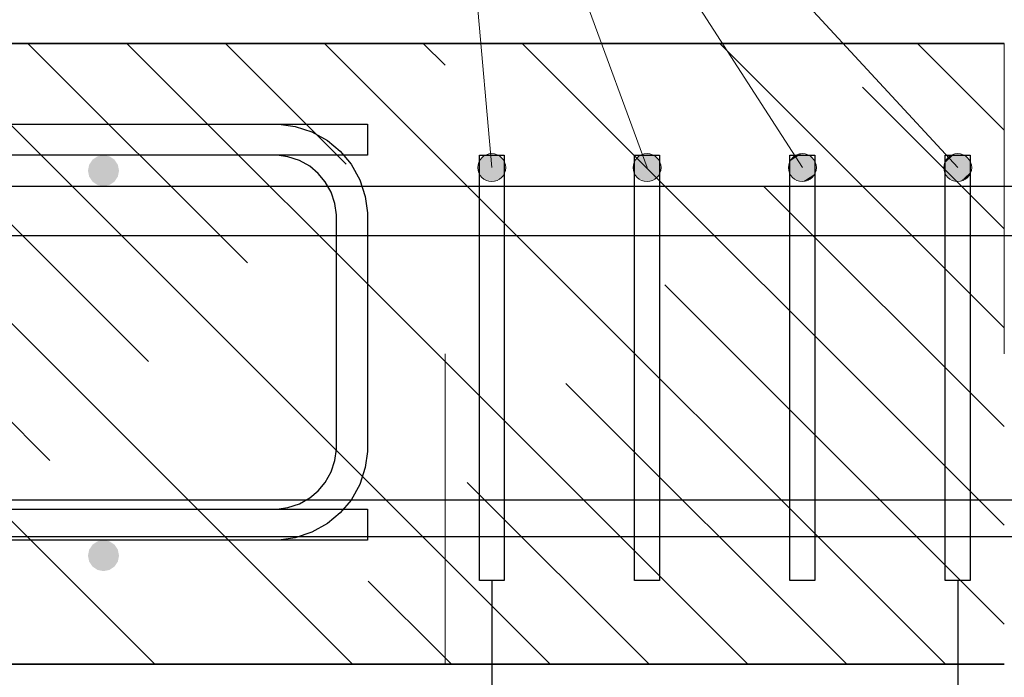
# Model space of a CAD drawing. Header units: metres. Extents: x -38 to 97, y -15 to 21.
# Tile 196 of 212: x 88.246 to 88.563, y -5.435 to -5.223. Entities that reach past the tile are written whole.
import ezdxf

# ---------------------------------------------------------------- set-up
doc = ezdxf.new("R2010")
doc.units = ezdxf.units.M
doc.header["$PDMODE"] = 65
doc.linetypes.add('______2', pattern=[0.0405, 0.03, -0.0105])
for name, color, linetype, lineweight in [('XR$4$Арм. стержнями верхней зоны', 180, 'Continuous', 35), ('XR$4$Арм. стержнями нижней зоны', 180, 'Continuous', 35), ('XR$4$Арм.стержн. Арматура края', 96, 'Continuous', 35), ('XR$4$Арм.стержн. Хомут', 240, 'Continuous', 35), ('XR$4$Арм.стержн.горизонт. 1', 180, 'Continuous', 35), ('XR$4$Арм.стержн.горизонт. 2', 202, 'Continuous', 35), ('XR$4$Перекрытие (1)', 7, 'Continuous', 35), ('XR$4$Размерная линия (1)', 7, 'Continuous', 13), ('XR$6$Арм. стержнями верхней зоны', 180, 'Continuous', 35), ('XR$6$Арм. стержнями нижней зоны', 180, 'Continuous', 35), ('XR$6$Арм.стержн. Арматура края', 96, 'Continuous', 35), ('XR$6$Арм.стержн. Хомут', 240, 'Continuous', 35), ('XR$6$Арм.стержн.горизонт. 1', 180, 'Continuous', 35), ('XR$6$Арм.стержн.горизонт. 2', 202, 'Continuous', 35), ('XR$6$Перекрытие (1)', 7, 'Continuous', 35), ('XR$6$Размерная линия (1)', 7, 'Continuous', 13)]:
    doc.layers.add(name, color=color, linetype=linetype, lineweight=lineweight)
doc.styles.add('ISOCPEUR', font='txt')
doc.dimstyles.new('DIMSTYLE_24', dxfattribs={"dimtxt": 0.03, "dimasz": 0.03, "dimexe": 0, "dimexo": 0, "dimgap": 0.015, "dimtad": 2, "dimdec": 0, "dimlfac": 1000, "dimrnd": 5, "dimzin": 12, "dimdsep": 46, "dimtxsty": 'ISOCPEUR', "dimblk1": 'ALL_ML_STRICH', "dimblk2": 'ALL_ML_STRICH', "dimsah": 1, "dimcen": 0, "dimclrd": 7, "dimclre": 256, "dimclrt": 7, "dimadec": 0, "dimazin": 0, "dimtfac": 1, "dimtdec": 0, "dimtix": 1, "dimtmove": 2, "dimatfit": 3, "dimfxl": 0, "dimtzin": 0, "dimlwd": 0, "dimlwe": -3, "dimarcsym": 0})
doc.dimstyles.new('DIMSTYLE_32', dxfattribs={"dimtxt": 0.03, "dimasz": 0.03, "dimexe": 0, "dimexo": 0, "dimgap": 0.015, "dimtad": 0, "dimdec": 0, "dimlfac": 1000, "dimrnd": 5, "dimzin": 12, "dimdsep": 46, "dimtxsty": 'ISOCPEUR', "dimblk1": 'ALL_ML_STRICH', "dimblk2": 'ALL_ML_STRICH', "dimsah": 1, "dimcen": 0, "dimclrd": 7, "dimclre": 256, "dimclrt": 7, "dimadec": 0, "dimazin": 0, "dimtfac": 1, "dimtdec": 0, "dimtix": 1, "dimtmove": 2, "dimatfit": 3, "dimfxl": 0, "dimtvp": 1.2, "dimtzin": 0, "dimlwd": 0, "dimlwe": -3, "dimarcsym": 0})
pattern_1 = [(135, (0, 0), (-0.031819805, -0.031819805), [0.4, -0.05, 0, -0.05]), (135, (-0.01591, -0.01591), (-0.031819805, -0.031819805), [0.8, -0.1, 0.1, -0.1])]

# ---------------------------------------------------------------- blocks, each defined once
blk = doc.blocks.new('ALL_ML_STRICH')
at = {"color": 0, "linetype": 'ByBlock', "lineweight": -2}
for p, q in [((0, -0.5), (0, 0.5)), ((-0.3, -0.3), (0.3, 0.3)), ((-1, 0), (0.5, 0))]:
    blk.add_line(p, q, dxfattribs=at)
blk = doc.blocks.new('*D521')
at = {"layer": 'DEFPOINTS', "color": 7, "linetype": 'Continuous', "lineweight": 13, "transparency": 33554687}
for p in [(87.49808, -5.37781), (88.38308, -5.43081), (87.49808, -5.58282)]:
    blk.add_point(p, dxfattribs=at)
at = {"layer": 'XR$4$Размерная линия (1)', "color": 9, "linetype": 'Continuous', "lineweight": -2, "true_color": 0xc7c7c7, "transparency": 33554687}
for p, q in [((87.49808, -5.39781), (87.49808, -5.58282)), ((88.38308, -5.45081), (88.38308, -5.58282))]:
    blk.add_line(p, q, dxfattribs=at)
at = {"layer": 'XR$4$Размерная линия (1)', "color": 7, "linetype": 'Continuous', "lineweight": -2, "transparency": 33554687}
blk.add_line((87.49808, -5.58282), (88.38308, -5.58282), dxfattribs=at)
at = {"layer": 'XR$4$Размерная линия (1)', "color": 7, "linetype": 'Continuous', "lineweight": 13, "transparency": 33554687, "xscale": 0.03, "yscale": 0.03, "zscale": 0.03, "rotation": 180}
blk.add_blockref('ALL_ML_STRICH', (87.49808, -5.58282), dxfattribs=at)
at = {"layer": 'XR$4$Размерная линия (1)', "color": 7, "linetype": 'Continuous', "lineweight": 13, "transparency": 33554687, "xscale": 0.03, "yscale": 0.03, "zscale": 0.03}
blk.add_blockref('ALL_ML_STRICH', (88.38308, -5.58282), dxfattribs=at)
at = {"layer": 'XR$4$Размерная линия (1)', "color": 7, "linetype": 'Continuous', "lineweight": 13, "transparency": 33554687, "insert": (87.94208, -5.55782), "char_height": 0.03, "width": 0.09, "attachment_point": 5, "style": 'ISOCPEUR'}
blk.add_mtext('\\A1;{885}', dxfattribs=at)
blk = doc.blocks.new('*D522')
at = {"layer": 'DEFPOINTS', "color": 7, "linetype": 'Continuous', "lineweight": 13, "transparency": 33554687}
for p in [(88.39808, -5.38381), (88.38308, -5.43081), (88.38308, -5.58282)]:
    blk.add_point(p, dxfattribs=at)
at = {"layer": 'XR$4$Размерная линия (1)', "color": 9, "linetype": 'Continuous', "lineweight": -2, "true_color": 0xc7c7c7, "transparency": 33554687}
for p, q in [((88.39808, -5.40381), (88.39808, -5.58282)), ((88.38308, -5.45081), (88.38308, -5.58282))]:
    blk.add_line(p, q, dxfattribs=at)
at = {"layer": 'XR$4$Размерная линия (1)', "color": 7, "linetype": 'Continuous', "lineweight": -2, "transparency": 33554687}
blk.add_line((88.38308, -5.58282), (88.39808, -5.58282), dxfattribs=at)
at = {"layer": 'XR$4$Размерная линия (1)', "color": 7, "linetype": 'Continuous', "lineweight": 13, "transparency": 33554687, "xscale": 0.03, "yscale": 0.03, "zscale": 0.03, "rotation": 180}
blk.add_blockref('ALL_ML_STRICH', (88.38308, -5.58282), dxfattribs=at)
at = {"layer": 'XR$4$Размерная линия (1)', "color": 7, "linetype": 'Continuous', "lineweight": 13, "transparency": 33554687, "xscale": 0.03, "yscale": 0.03, "zscale": 0.03}
blk.add_blockref('ALL_ML_STRICH', (88.39808, -5.58282), dxfattribs=at)
at = {"layer": 'XR$4$Размерная линия (1)', "color": 7, "linetype": 'Continuous', "lineweight": 13, "transparency": 33554687, "insert": (88.32954, -5.62384), "char_height": 0.03, "width": 0.06, "attachment_point": 5, "style": 'ISOCPEUR'}
blk.add_mtext('\\A1;{15}', dxfattribs=at)
blk = doc.blocks.new('*D523')
at = {"layer": 'DEFPOINTS', "color": 7, "linetype": 'Continuous', "lineweight": 13, "transparency": 33554687}
for p in [(88.39808, -5.38381), (88.54808, -5.38381), (88.39808, -5.58282)]:
    blk.add_point(p, dxfattribs=at)
at = {"layer": 'XR$4$Размерная линия (1)', "color": 9, "linetype": 'Continuous', "lineweight": -2, "true_color": 0xc7c7c7, "transparency": 33554687}
for p, q in [((88.39808, -5.40381), (88.39808, -5.58282)), ((88.54808, -5.40381), (88.54808, -5.58282))]:
    blk.add_line(p, q, dxfattribs=at)
at = {"layer": 'XR$4$Размерная линия (1)', "color": 7, "linetype": 'Continuous', "lineweight": -2, "transparency": 33554687}
blk.add_line((88.39808, -5.58282), (88.54808, -5.58282), dxfattribs=at)
at = {"layer": 'XR$4$Размерная линия (1)', "color": 7, "linetype": 'Continuous', "lineweight": 13, "transparency": 33554687, "xscale": 0.03, "yscale": 0.03, "zscale": 0.03, "rotation": 180}
blk.add_blockref('ALL_ML_STRICH', (88.39808, -5.58282), dxfattribs=at)
at = {"layer": 'XR$4$Размерная линия (1)', "color": 7, "linetype": 'Continuous', "lineweight": 13, "transparency": 33554687, "xscale": 0.03, "yscale": 0.03, "zscale": 0.03}
blk.add_blockref('ALL_ML_STRICH', (88.54808, -5.58282), dxfattribs=at)
at = {"layer": 'XR$4$Размерная линия (1)', "color": 7, "linetype": 'Continuous', "lineweight": 13, "transparency": 33554687, "insert": (88.43258, -5.54282), "char_height": 0.03, "width": 0.0015, "attachment_point": 1, "line_spacing_factor": 0.60241, "style": 'ISOCPEUR'}
blk.add_mtext('3х50', dxfattribs=at)
blk = doc.blocks.new('*D524')
at = {"layer": 'DEFPOINTS', "color": 7, "linetype": 'Continuous', "lineweight": 13, "transparency": 33554687}
for p in [(88.54808, -5.38381), (88.56308, -5.43081), (88.54808, -5.58282)]:
    blk.add_point(p, dxfattribs=at)
at = {"layer": 'XR$4$Размерная линия (1)', "color": 9, "linetype": 'Continuous', "lineweight": -2, "true_color": 0xc7c7c7, "transparency": 33554687}
for p, q in [((88.54808, -5.40381), (88.54808, -5.58282)), ((88.56308, -5.45081), (88.56308, -5.58282))]:
    blk.add_line(p, q, dxfattribs=at)
at = {"layer": 'XR$4$Размерная линия (1)', "color": 7, "linetype": 'Continuous', "lineweight": -2, "transparency": 33554687}
blk.add_line((88.54808, -5.58282), (88.56308, -5.58282), dxfattribs=at)
at = {"layer": 'XR$4$Размерная линия (1)', "color": 7, "linetype": 'Continuous', "lineweight": 13, "transparency": 33554687, "xscale": 0.03, "yscale": 0.03, "zscale": 0.03, "rotation": 180}
blk.add_blockref('ALL_ML_STRICH', (88.54808, -5.58282), dxfattribs=at)
at = {"layer": 'XR$4$Размерная линия (1)', "color": 7, "linetype": 'Continuous', "lineweight": 13, "transparency": 33554687, "xscale": 0.03, "yscale": 0.03, "zscale": 0.03}
blk.add_blockref('ALL_ML_STRICH', (88.56308, -5.58282), dxfattribs=at)
at = {"layer": 'XR$4$Размерная линия (1)', "color": 7, "linetype": 'Continuous', "lineweight": 13, "transparency": 33554687, "insert": (88.59839, -5.62262), "char_height": 0.03, "width": 0.06, "attachment_point": 5, "style": 'ISOCPEUR'}
blk.add_mtext('\\A1;{15}', dxfattribs=at)
blk = doc.blocks.new('*D525')
at = {"layer": 'DEFPOINTS', "color": 7, "linetype": 'Continuous', "lineweight": 13, "transparency": 33554687}
for p in [(89.44808, -5.37781), (88.56308, -5.43081), (88.56308, -5.58282)]:
    blk.add_point(p, dxfattribs=at)
at = {"layer": 'XR$4$Размерная линия (1)', "color": 9, "linetype": 'Continuous', "lineweight": -2, "true_color": 0xc7c7c7, "transparency": 33554687}
for p, q in [((89.44808, -5.39781), (89.44808, -5.58282)), ((88.56308, -5.45081), (88.56308, -5.58282))]:
    blk.add_line(p, q, dxfattribs=at)
at = {"layer": 'XR$4$Размерная линия (1)', "color": 7, "linetype": 'Continuous', "lineweight": -2, "transparency": 33554687}
blk.add_line((88.56308, -5.58282), (89.44808, -5.58282), dxfattribs=at)
at = {"layer": 'XR$4$Размерная линия (1)', "color": 7, "linetype": 'Continuous', "lineweight": 13, "transparency": 33554687, "xscale": 0.03, "yscale": 0.03, "zscale": 0.03, "rotation": 180}
blk.add_blockref('ALL_ML_STRICH', (88.56308, -5.58282), dxfattribs=at)
at = {"layer": 'XR$4$Размерная линия (1)', "color": 7, "linetype": 'Continuous', "lineweight": 13, "transparency": 33554687, "xscale": 0.03, "yscale": 0.03, "zscale": 0.03}
blk.add_blockref('ALL_ML_STRICH', (89.44808, -5.58282), dxfattribs=at)
at = {"layer": 'XR$4$Размерная линия (1)', "color": 7, "linetype": 'Continuous', "lineweight": 13, "transparency": 33554687, "insert": (89.00708, -5.55782), "char_height": 0.03, "width": 0.09, "attachment_point": 5, "style": 'ISOCPEUR'}
blk.add_mtext('\\A1;{885}', dxfattribs=at)
blk = doc.blocks.new('*D668')
at = {"layer": 'DEFPOINTS', "color": 7, "linetype": 'Continuous', "lineweight": 13, "transparency": 33554687}
for p in [(87.49808, -5.37781), (88.38308, -5.43081), (87.49808, -5.58282)]:
    blk.add_point(p, dxfattribs=at)
at = {"layer": 'XR$6$Размерная линия (1)', "color": 9, "linetype": 'Continuous', "lineweight": -2, "true_color": 0xc7c7c7, "transparency": 33554687}
for p, q in [((87.49808, -5.39781), (87.49808, -5.58282)), ((88.38308, -5.45081), (88.38308, -5.58282))]:
    blk.add_line(p, q, dxfattribs=at)
at = {"layer": 'XR$6$Размерная линия (1)', "color": 7, "linetype": 'Continuous', "lineweight": -2, "transparency": 33554687}
blk.add_line((87.49808, -5.58282), (88.38308, -5.58282), dxfattribs=at)
at = {"layer": 'XR$6$Размерная линия (1)', "color": 7, "linetype": 'Continuous', "lineweight": 13, "transparency": 33554687, "xscale": 0.03, "yscale": 0.03, "zscale": 0.03, "rotation": 180}
blk.add_blockref('ALL_ML_STRICH', (87.49808, -5.58282), dxfattribs=at)
at = {"layer": 'XR$6$Размерная линия (1)', "color": 7, "linetype": 'Continuous', "lineweight": 13, "transparency": 33554687, "xscale": 0.03, "yscale": 0.03, "zscale": 0.03}
blk.add_blockref('ALL_ML_STRICH', (88.38308, -5.58282), dxfattribs=at)
at = {"layer": 'XR$6$Размерная линия (1)', "color": 7, "linetype": 'Continuous', "lineweight": 13, "transparency": 33554687, "insert": (87.94208, -5.55782), "char_height": 0.03, "width": 0.09, "attachment_point": 5, "style": 'ISOCPEUR'}
blk.add_mtext('\\A1;{885}', dxfattribs=at)
blk = doc.blocks.new('*D669')
at = {"layer": 'DEFPOINTS', "color": 7, "linetype": 'Continuous', "lineweight": 13, "transparency": 33554687}
for p in [(88.39808, -5.38381), (88.38308, -5.43081), (88.38308, -5.58282)]:
    blk.add_point(p, dxfattribs=at)
at = {"layer": 'XR$6$Размерная линия (1)', "color": 9, "linetype": 'Continuous', "lineweight": -2, "true_color": 0xc7c7c7, "transparency": 33554687}
for p, q in [((88.39808, -5.40381), (88.39808, -5.58282)), ((88.38308, -5.45081), (88.38308, -5.58282))]:
    blk.add_line(p, q, dxfattribs=at)
at = {"layer": 'XR$6$Размерная линия (1)', "color": 7, "linetype": 'Continuous', "lineweight": -2, "transparency": 33554687}
blk.add_line((88.38308, -5.58282), (88.39808, -5.58282), dxfattribs=at)
at = {"layer": 'XR$6$Размерная линия (1)', "color": 7, "linetype": 'Continuous', "lineweight": 13, "transparency": 33554687, "xscale": 0.03, "yscale": 0.03, "zscale": 0.03, "rotation": 180}
blk.add_blockref('ALL_ML_STRICH', (88.38308, -5.58282), dxfattribs=at)
at = {"layer": 'XR$6$Размерная линия (1)', "color": 7, "linetype": 'Continuous', "lineweight": 13, "transparency": 33554687, "xscale": 0.03, "yscale": 0.03, "zscale": 0.03}
blk.add_blockref('ALL_ML_STRICH', (88.39808, -5.58282), dxfattribs=at)
at = {"layer": 'XR$6$Размерная линия (1)', "color": 7, "linetype": 'Continuous', "lineweight": 13, "transparency": 33554687, "insert": (88.32954, -5.62384), "char_height": 0.03, "width": 0.06, "attachment_point": 5, "style": 'ISOCPEUR'}
blk.add_mtext('\\A1;{15}', dxfattribs=at)
blk = doc.blocks.new('*D670')
at = {"layer": 'DEFPOINTS', "color": 7, "linetype": 'Continuous', "lineweight": 13, "transparency": 33554687}
for p in [(88.39808, -5.38381), (88.54808, -5.38381), (88.39808, -5.58282)]:
    blk.add_point(p, dxfattribs=at)
at = {"layer": 'XR$6$Размерная линия (1)', "color": 9, "linetype": 'Continuous', "lineweight": -2, "true_color": 0xc7c7c7, "transparency": 33554687}
for p, q in [((88.39808, -5.40381), (88.39808, -5.58282)), ((88.54808, -5.40381), (88.54808, -5.58282))]:
    blk.add_line(p, q, dxfattribs=at)
at = {"layer": 'XR$6$Размерная линия (1)', "color": 7, "linetype": 'Continuous', "lineweight": -2, "transparency": 33554687}
blk.add_line((88.39808, -5.58282), (88.54808, -5.58282), dxfattribs=at)
at = {"layer": 'XR$6$Размерная линия (1)', "color": 7, "linetype": 'Continuous', "lineweight": 13, "transparency": 33554687, "xscale": 0.03, "yscale": 0.03, "zscale": 0.03, "rotation": 180}
blk.add_blockref('ALL_ML_STRICH', (88.39808, -5.58282), dxfattribs=at)
at = {"layer": 'XR$6$Размерная линия (1)', "color": 7, "linetype": 'Continuous', "lineweight": 13, "transparency": 33554687, "xscale": 0.03, "yscale": 0.03, "zscale": 0.03}
blk.add_blockref('ALL_ML_STRICH', (88.54808, -5.58282), dxfattribs=at)
at = {"layer": 'XR$6$Размерная линия (1)', "color": 7, "linetype": 'Continuous', "lineweight": 13, "transparency": 33554687, "insert": (88.47758, -5.55782), "char_height": 0.03, "width": 0.09, "attachment_point": 5, "style": 'ISOCPEUR'}
blk.add_mtext('\\A1;{150}', dxfattribs=at)
blk = doc.blocks.new('*D671')
at = {"layer": 'DEFPOINTS', "color": 7, "linetype": 'Continuous', "lineweight": 13, "transparency": 33554687}
for p in [(88.54808, -5.38381), (88.56308, -5.43081), (88.54808, -5.58282)]:
    blk.add_point(p, dxfattribs=at)
at = {"layer": 'XR$6$Размерная линия (1)', "color": 9, "linetype": 'Continuous', "lineweight": -2, "true_color": 0xc7c7c7, "transparency": 33554687}
for p, q in [((88.54808, -5.40381), (88.54808, -5.58282)), ((88.56308, -5.45081), (88.56308, -5.58282))]:
    blk.add_line(p, q, dxfattribs=at)
at = {"layer": 'XR$6$Размерная линия (1)', "color": 7, "linetype": 'Continuous', "lineweight": -2, "transparency": 33554687}
blk.add_line((88.54808, -5.58282), (88.56308, -5.58282), dxfattribs=at)
at = {"layer": 'XR$6$Размерная линия (1)', "color": 7, "linetype": 'Continuous', "lineweight": 13, "transparency": 33554687, "xscale": 0.03, "yscale": 0.03, "zscale": 0.03, "rotation": 180}
blk.add_blockref('ALL_ML_STRICH', (88.54808, -5.58282), dxfattribs=at)
at = {"layer": 'XR$6$Размерная линия (1)', "color": 7, "linetype": 'Continuous', "lineweight": 13, "transparency": 33554687, "xscale": 0.03, "yscale": 0.03, "zscale": 0.03}
blk.add_blockref('ALL_ML_STRICH', (88.56308, -5.58282), dxfattribs=at)
at = {"layer": 'XR$6$Размерная линия (1)', "color": 7, "linetype": 'Continuous', "lineweight": 13, "transparency": 33554687, "insert": (88.59839, -5.62262), "char_height": 0.03, "width": 0.06, "attachment_point": 5, "style": 'ISOCPEUR'}
blk.add_mtext('\\A1;{15}', dxfattribs=at)
blk = doc.blocks.new('*D672')
at = {"layer": 'DEFPOINTS', "color": 7, "linetype": 'Continuous', "lineweight": 13, "transparency": 33554687}
for p in [(89.44808, -5.37781), (88.56308, -5.43081), (88.56308, -5.58282)]:
    blk.add_point(p, dxfattribs=at)
at = {"layer": 'XR$6$Размерная линия (1)', "color": 9, "linetype": 'Continuous', "lineweight": -2, "true_color": 0xc7c7c7, "transparency": 33554687}
for p, q in [((89.44808, -5.39781), (89.44808, -5.58282)), ((88.56308, -5.45081), (88.56308, -5.58282))]:
    blk.add_line(p, q, dxfattribs=at)
at = {"layer": 'XR$6$Размерная линия (1)', "color": 7, "linetype": 'Continuous', "lineweight": -2, "transparency": 33554687}
blk.add_line((88.56308, -5.58282), (89.44808, -5.58282), dxfattribs=at)
at = {"layer": 'XR$6$Размерная линия (1)', "color": 7, "linetype": 'Continuous', "lineweight": 13, "transparency": 33554687, "xscale": 0.03, "yscale": 0.03, "zscale": 0.03, "rotation": 180}
blk.add_blockref('ALL_ML_STRICH', (88.56308, -5.58282), dxfattribs=at)
at = {"layer": 'XR$6$Размерная линия (1)', "color": 7, "linetype": 'Continuous', "lineweight": 13, "transparency": 33554687, "xscale": 0.03, "yscale": 0.03, "zscale": 0.03}
blk.add_blockref('ALL_ML_STRICH', (89.44808, -5.58282), dxfattribs=at)
at = {"layer": 'XR$6$Размерная линия (1)', "color": 7, "linetype": 'Continuous', "lineweight": 13, "transparency": 33554687, "insert": (89.00708, -5.55782), "char_height": 0.03, "width": 0.09, "attachment_point": 5, "style": 'ISOCPEUR'}
blk.add_mtext('\\A1;{885}', dxfattribs=at)

msp = doc.modelspace()

# ---------------------------------------------------------------- hatches: boundary and pattern name
at = {"linetype": 'Continuous', "lineweight": 13, "transparency": 33554687}
h = msp.add_hatch(dxfattribs=at)
h.set_pattern_fill('__________540', scale=0.015, style=0, pattern_type=2)
h.set_pattern_definition(pattern_1)
h.paths.add_polyline_path([(88.38308, -5.43081), (88.38308, -5.23081), (87.19134, -5.23081), (87.19134, -5.43081)], flags=0)
h = msp.add_hatch(dxfattribs=at)
h.set_pattern_fill('__________540', scale=0.015, style=0, pattern_type=2)
h.set_pattern_definition(pattern_1)
h.paths.add_polyline_path([(88.38308, -5.43081), (88.38308, -5.23081), (87.19134, -5.23081), (87.19134, -5.43081)], flags=0)
h = msp.add_hatch(dxfattribs=at)
h.set_pattern_fill('__________540', scale=0.015, style=0, pattern_type=2)
h.set_pattern_definition(pattern_1)
h.paths.add_polyline_path([(88.56308, -5.23081), (88.38308, -5.23081), (88.38308, -5.43081), (88.56308, -5.43081)], flags=0)
h = msp.add_hatch(dxfattribs=at)
h.set_pattern_fill('__________540', scale=0.015, style=0, pattern_type=2)
h.set_pattern_definition(pattern_1)
h.paths.add_polyline_path([(88.56308, -5.23081), (88.38308, -5.23081), (88.38308, -5.43081), (88.56308, -5.43081)], flags=0)
at = {"layer": 'XR$4$Арм. стержнями верхней зоны', "linetype": 'Continuous', "lineweight": 50, "transparency": 33554687}
msp.add_hatch(color=4, dxfattribs=at).paths.add_polyline_path([(88.27808, -5.27181), (88.2777, -5.2699), (88.27662, -5.26827), (88.275, -5.26719), (88.27308, -5.26681), (88.27117, -5.26719), (88.26955, -5.26827), (88.26846, -5.2699), (88.26808, -5.27181), (88.26846, -5.27372), (88.26955, -5.27535), (88.27117, -5.27643), (88.27308, -5.27681), (88.275, -5.27643), (88.27662, -5.27535), (88.2777, -5.27372)])
at = {"layer": 'XR$4$Арм. стержнями нижней зоны', "linetype": 'Continuous', "lineweight": 50, "transparency": 33554687}
msp.add_hatch(color=4, dxfattribs=at).paths.add_polyline_path([(88.27808, -5.39581), (88.2777, -5.3939), (88.27662, -5.39227), (88.275, -5.39119), (88.27308, -5.39081), (88.27117, -5.39119), (88.26955, -5.39227), (88.26846, -5.3939), (88.26808, -5.39581), (88.26846, -5.39772), (88.26955, -5.39935), (88.27117, -5.40043), (88.27308, -5.40081), (88.275, -5.40043), (88.27662, -5.39935), (88.2777, -5.39772)])
at = {"layer": 'XR$4$Арм.стержн. Хомут', "linetype": 'Continuous', "lineweight": 13, "transparency": 33554687}
for points in [[(88.40174, -5.26823), (88.39403, -5.26891), (88.3936, -5.27121)], [(88.40174, -5.26823), (88.3936, -5.27121), (88.40256, -5.27041)], [(88.39998, -5.26676), (88.3955, -5.26715), (88.39403, -5.26891)], [(88.39998, -5.26676), (88.39403, -5.26891), (88.40174, -5.26823)], [(88.3955, -5.26715), (88.39998, -5.26676), (88.39768, -5.26633)], [(88.44886, -5.2664), (88.44464, -5.26795), (88.44367, -5.27003)], [(88.44886, -5.2664), (88.44367, -5.27003), (88.45094, -5.26736)], [(88.45094, -5.26736), (88.44367, -5.27003), (88.44386, -5.27236)], [(88.45094, -5.26736), (88.44386, -5.27236), (88.45231, -5.26926)], [(88.44464, -5.26795), (88.44886, -5.2664), (88.44653, -5.26658)], [(88.49788, -5.26634), (88.49409, -5.26878), (88.49361, -5.27102)], [(88.49788, -5.26634), (88.49361, -5.27102), (88.50012, -5.26682)], [(88.50012, -5.26682), (88.49361, -5.27102), (88.4943, -5.27325)], [(88.49409, -5.26878), (88.49788, -5.26634), (88.49564, -5.26703)], [(88.50012, -5.26682), (88.4943, -5.27325), (88.50186, -5.26837)], [(88.54711, -5.26644), (88.5438, -5.26949), (88.54371, -5.27178)], [(88.54711, -5.26644), (88.54371, -5.27178), (88.5494, -5.26653)], [(88.5494, -5.26653), (88.54371, -5.27178), (88.54477, -5.27386)], [(88.5438, -5.26949), (88.54711, -5.26644), (88.54503, -5.2675)], [(88.5494, -5.26653), (88.54477, -5.27386), (88.55139, -5.26776)], [(88.55139, -5.26776), (88.54477, -5.27386), (88.54676, -5.27509)], [(88.55139, -5.26776), (88.54676, -5.27509), (88.55245, -5.26984)], [(88.40256, -5.27041), (88.3936, -5.27121), (88.39443, -5.27339)], [(88.40256, -5.27041), (88.39443, -5.27339), (88.40214, -5.27271)], [(88.45231, -5.26926), (88.44386, -5.27236), (88.44522, -5.27425)], [(88.45231, -5.26926), (88.44522, -5.27425), (88.45249, -5.27159)], [(88.50186, -5.26837), (88.4943, -5.27325), (88.49605, -5.2748)], [(88.50186, -5.26837), (88.49605, -5.2748), (88.50255, -5.2706)], [(88.50255, -5.2706), (88.49605, -5.2748), (88.49829, -5.27528)], [(88.50255, -5.2706), (88.49829, -5.27528), (88.50207, -5.27284)], [(88.55245, -5.26984), (88.54676, -5.27509), (88.54905, -5.27518)], [(88.55245, -5.26984), (88.54905, -5.27518), (88.55236, -5.27213)], [(88.40214, -5.27271), (88.39443, -5.27339), (88.39618, -5.27486)], [(88.40214, -5.27271), (88.39618, -5.27486), (88.40067, -5.27447)], [(88.40067, -5.27447), (88.39618, -5.27486), (88.39848, -5.27529)], [(88.45249, -5.27159), (88.44522, -5.27425), (88.4473, -5.27522)], [(88.45249, -5.27159), (88.4473, -5.27522), (88.45153, -5.27367)], [(88.45153, -5.27367), (88.4473, -5.27522), (88.44963, -5.27503)], [(88.50207, -5.27284), (88.49829, -5.27528), (88.50052, -5.27459)], [(88.55236, -5.27213), (88.54905, -5.27518), (88.55113, -5.27412)]]:
    msp.add_hatch(color=7, dxfattribs=at).paths.add_polyline_path(points)
at = {"layer": 'XR$6$Арм. стержнями верхней зоны', "linetype": 'Continuous', "lineweight": 50, "transparency": 33554687}
msp.add_hatch(color=4, dxfattribs=at).paths.add_polyline_path([(88.27808, -5.27181), (88.2777, -5.2699), (88.27662, -5.26827), (88.275, -5.26719), (88.27308, -5.26681), (88.27117, -5.26719), (88.26955, -5.26827), (88.26846, -5.2699), (88.26808, -5.27181), (88.26846, -5.27372), (88.26955, -5.27535), (88.27117, -5.27643), (88.27308, -5.27681), (88.275, -5.27643), (88.27662, -5.27535), (88.2777, -5.27372)])
at = {"layer": 'XR$6$Арм. стержнями нижней зоны', "linetype": 'Continuous', "lineweight": 50, "transparency": 33554687}
msp.add_hatch(color=4, dxfattribs=at).paths.add_polyline_path([(88.27808, -5.39581), (88.2777, -5.3939), (88.27662, -5.39227), (88.275, -5.39119), (88.27308, -5.39081), (88.27117, -5.39119), (88.26955, -5.39227), (88.26846, -5.3939), (88.26808, -5.39581), (88.26846, -5.39772), (88.26955, -5.39935), (88.27117, -5.40043), (88.27308, -5.40081), (88.275, -5.40043), (88.27662, -5.39935), (88.2777, -5.39772)])
at = {"layer": 'XR$6$Арм.стержн. Хомут', "linetype": 'Continuous', "lineweight": 13, "transparency": 33554687}
for points in [[(88.40174, -5.26823), (88.39403, -5.26891), (88.3936, -5.27121)], [(88.40174, -5.26823), (88.3936, -5.27121), (88.40256, -5.27041)], [(88.39998, -5.26676), (88.3955, -5.26715), (88.39403, -5.26891)], [(88.39998, -5.26676), (88.39403, -5.26891), (88.40174, -5.26823)], [(88.3955, -5.26715), (88.39998, -5.26676), (88.39768, -5.26633)], [(88.44886, -5.2664), (88.44464, -5.26795), (88.44367, -5.27003)], [(88.44886, -5.2664), (88.44367, -5.27003), (88.45094, -5.26736)], [(88.45094, -5.26736), (88.44367, -5.27003), (88.44386, -5.27236)], [(88.45094, -5.26736), (88.44386, -5.27236), (88.45231, -5.26926)], [(88.44464, -5.26795), (88.44886, -5.2664), (88.44653, -5.26658)], [(88.49788, -5.26634), (88.49409, -5.26878), (88.49361, -5.27102)], [(88.49788, -5.26634), (88.49361, -5.27102), (88.50012, -5.26682)], [(88.50012, -5.26682), (88.49361, -5.27102), (88.4943, -5.27325)], [(88.49409, -5.26878), (88.49788, -5.26634), (88.49564, -5.26703)], [(88.50012, -5.26682), (88.4943, -5.27325), (88.50186, -5.26837)], [(88.54711, -5.26644), (88.5438, -5.26949), (88.54371, -5.27178)], [(88.54711, -5.26644), (88.54371, -5.27178), (88.5494, -5.26653)], [(88.5494, -5.26653), (88.54371, -5.27178), (88.54477, -5.27386)], [(88.5438, -5.26949), (88.54711, -5.26644), (88.54503, -5.2675)], [(88.5494, -5.26653), (88.54477, -5.27386), (88.55139, -5.26776)], [(88.55139, -5.26776), (88.54477, -5.27386), (88.54676, -5.27509)], [(88.55139, -5.26776), (88.54676, -5.27509), (88.55245, -5.26984)], [(88.40256, -5.27041), (88.3936, -5.27121), (88.39443, -5.27339)], [(88.40256, -5.27041), (88.39443, -5.27339), (88.40214, -5.27271)], [(88.45231, -5.26926), (88.44386, -5.27236), (88.44522, -5.27425)], [(88.45231, -5.26926), (88.44522, -5.27425), (88.45249, -5.27159)], [(88.50186, -5.26837), (88.4943, -5.27325), (88.49605, -5.2748)], [(88.50186, -5.26837), (88.49605, -5.2748), (88.50255, -5.2706)], [(88.50255, -5.2706), (88.49605, -5.2748), (88.49829, -5.27528)], [(88.50255, -5.2706), (88.49829, -5.27528), (88.50207, -5.27284)], [(88.55245, -5.26984), (88.54676, -5.27509), (88.54905, -5.27518)], [(88.55245, -5.26984), (88.54905, -5.27518), (88.55236, -5.27213)], [(88.40214, -5.27271), (88.39443, -5.27339), (88.39618, -5.27486)], [(88.40214, -5.27271), (88.39618, -5.27486), (88.40067, -5.27447)], [(88.40067, -5.27447), (88.39618, -5.27486), (88.39848, -5.27529)], [(88.45249, -5.27159), (88.44522, -5.27425), (88.4473, -5.27522)], [(88.45249, -5.27159), (88.4473, -5.27522), (88.45153, -5.27367)], [(88.45153, -5.27367), (88.4473, -5.27522), (88.44963, -5.27503)], [(88.50207, -5.27284), (88.49829, -5.27528), (88.50052, -5.27459)], [(88.55236, -5.27213), (88.54905, -5.27518), (88.55113, -5.27412)]]:
    msp.add_hatch(color=7, dxfattribs=at).paths.add_polyline_path(points)

# ---------------------------------------------------------------- linework, layer by layer
at = {"color": 7, "linetype": 'Continuous', "lineweight": 35, "transparency": 33554687}
for p, q in [((88.38308, -5.23081), (87.19134, -5.23081)), ((88.38308, -5.23081), (87.19134, -5.23081)), ((88.56308, -5.23081), (88.38308, -5.23081)), ((88.56308, -5.23081), (88.38308, -5.23081)), ((87.19134, -5.43081), (88.38308, -5.43081)), ((87.19134, -5.43081), (88.38308, -5.43081)), ((88.38308, -5.43081), (88.56308, -5.43081)), ((88.38308, -5.43081), (88.56308, -5.43081))]:
    msp.add_line(p, q, dxfattribs=at)
at = {"layer": 'XR$4$Арм. стержнями верхней зоны', "color": 4, "linetype": 'Continuous', "lineweight": 25, "transparency": 33554687}
msp.add_lwpolyline([(87.18634, -5.25681), (88.35808, -5.25681), (88.35808, -5.26681), (87.18634, -5.26681), (87.18634, -5.25681)], dxfattribs=at)
msp.add_lwpolyline([(87.18634, -5.25681), (88.35808, -5.25681), (88.35808, -5.26681), (87.18634, -5.26681), (87.18634, -5.25681)], dxfattribs=at)
at = {"layer": 'XR$4$Арм. стержнями нижней зоны', "color": 4, "linetype": 'Continuous', "lineweight": 25, "transparency": 33554687}
msp.add_lwpolyline([(87.18634, -5.38081), (88.35808, -5.38081), (88.35808, -5.39081), (87.18634, -5.39081), (87.18634, -5.38081)], dxfattribs=at)
msp.add_lwpolyline([(87.18634, -5.38081), (88.35808, -5.38081), (88.35808, -5.39081), (87.18634, -5.39081), (87.18634, -5.38081)], dxfattribs=at)
at = {"layer": 'XR$4$Арм.стержн. Арматура края', "color": 4, "linetype": 'Continuous', "lineweight": 25, "transparency": 33554687}
for points in [[(87.85808, -5.25681), (88.32952, -5.25681), (88.33473, -5.25754), (88.34017, -5.25933), (88.34518, -5.26213), (88.34931, -5.26558), (88.35276, -5.26971), (88.35556, -5.27472), (88.35736, -5.28016), (88.35808, -5.28537), (88.35808, -5.36225), (88.35736, -5.36746), (88.35556, -5.3729), (88.35276, -5.37791), (88.34931, -5.38204), (88.34518, -5.38549), (88.34017, -5.38829), (88.33473, -5.39008), (88.32952, -5.39081), (87.85808, -5.39081)], [(87.85808, -5.25681), (88.32952, -5.25681), (88.33473, -5.25754), (88.34017, -5.25933), (88.34518, -5.26213), (88.34931, -5.26558), (88.35276, -5.26971), (88.35556, -5.27472), (88.35736, -5.28016), (88.35808, -5.28537), (88.35808, -5.36225), (88.35736, -5.36746), (88.35556, -5.3729), (88.35276, -5.37791), (88.34931, -5.38204), (88.34518, -5.38549), (88.34017, -5.38829), (88.33473, -5.39008), (88.32952, -5.39081), (87.85808, -5.39081)], [(87.85808, -5.38081), (88.32883, -5.38081), (88.33246, -5.3803), (88.33613, -5.37909), (88.33948, -5.37721), (88.34221, -5.37494), (88.34449, -5.37221), (88.34637, -5.36885), (88.34758, -5.36519), (88.34808, -5.36155), (88.34808, -5.28607), (88.34758, -5.28243), (88.34637, -5.27876), (88.34449, -5.27541), (88.34221, -5.27268), (88.33948, -5.2704), (88.33613, -5.26852), (88.33246, -5.26732), (88.32883, -5.26681), (87.85808, -5.26681)], [(87.85808, -5.38081), (88.32883, -5.38081), (88.33246, -5.3803), (88.33613, -5.37909), (88.33948, -5.37721), (88.34221, -5.37494), (88.34449, -5.37221), (88.34637, -5.36885), (88.34758, -5.36519), (88.34808, -5.36155), (88.34808, -5.28607), (88.34758, -5.28243), (88.34637, -5.27876), (88.34449, -5.27541), (88.34221, -5.27268), (88.33948, -5.2704), (88.33613, -5.26852), (88.33246, -5.26732), (88.32883, -5.26681), (87.85808, -5.26681)]]:
    msp.add_lwpolyline(points, dxfattribs=at)
at = {"layer": 'XR$4$Арм.стержн. Хомут', "color": 7, "linetype": 'Continuous', "lineweight": 13, "transparency": 33554687}
for p, q in [((88.38211, -5.09093), (88.54808, -5.27081)), ((88.38211, -5.09093), (88.49808, -5.27081)), ((88.38211, -5.09093), (88.44808, -5.27081)), ((88.38211, -5.09093), (88.39808, -5.27081)), ((88.39768, -5.26633), (88.39768, -5.26633)), ((88.44653, -5.26658), (88.44653, -5.26658)), ((88.49564, -5.26703), (88.49564, -5.26703)), ((88.54503, -5.2675), (88.54503, -5.2675)), ((88.55139, -5.26776), (88.55139, -5.26776)), ((88.3936, -5.27121), (88.3936, -5.27121)), ((88.40256, -5.27041), (88.40256, -5.27041)), ((88.45231, -5.26926), (88.45231, -5.26926)), ((88.50186, -5.26837), (88.50186, -5.26837)), ((88.44386, -5.27236), (88.44386, -5.27236)), ((88.4943, -5.27325), (88.4943, -5.27325)), ((88.50052, -5.27459), (88.50052, -5.27459)), ((88.54477, -5.27386), (88.54477, -5.27386)), ((88.55113, -5.27412), (88.55113, -5.27412)), ((88.39848, -5.27529), (88.39848, -5.27529)), ((88.44963, -5.27503), (88.44963, -5.27503))]:
    msp.add_line(p, q, dxfattribs=at)
at = {"layer": 'XR$4$Арм.стержн. Хомут', "color": 40, "linetype": 'Continuous', "lineweight": 25, "transparency": 33554687}
for points in [[(88.40208, -5.26681), (88.40208, -5.40381), (88.39408, -5.40381), (88.39408, -5.26681), (88.40208, -5.26681)], [(88.45208, -5.26681), (88.45208, -5.40381), (88.44408, -5.40381), (88.44408, -5.26681), (88.45208, -5.26681)], [(88.50208, -5.26681), (88.50208, -5.40381), (88.49408, -5.40381), (88.49408, -5.26681), (88.50208, -5.26681)], [(88.55208, -5.26681), (88.55208, -5.40381), (88.54408, -5.40381), (88.54408, -5.26681), (88.55208, -5.26681)]]:
    msp.add_lwpolyline(points, dxfattribs=at)
at = {"layer": 'XR$4$Арм.стержн. Хомут', "color": 7, "linetype": 'Continuous', "lineweight": 13, "transparency": 33554687}
for centre in [(88.39808, -5.27081), (88.44808, -5.27081), (88.49808, -5.27081), (88.54808, -5.27081)]:
    msp.add_circle(centre, 0.0045, dxfattribs=at)
at = {"layer": 'XR$4$Арм.стержн.горизонт. 1', "color": 7, "linetype": 'Continuous', "lineweight": 25, "transparency": 33554687}
msp.add_lwpolyline([(89.60308, -5.29281), (87.26308, -5.29281), (87.26308, -5.27681), (89.60308, -5.27681), (89.60308, -5.29281)], dxfattribs=at)
msp.add_lwpolyline([(89.60308, -5.29281), (87.26308, -5.29281), (87.26308, -5.27681), (89.60308, -5.27681), (89.60308, -5.29281)], dxfattribs=at)
at = {"layer": 'XR$4$Арм.стержн.горизонт. 2', "color": 34, "linetype": 'Continuous', "lineweight": 25, "transparency": 33554687}
msp.add_lwpolyline([(87.49808, -5.37781), (89.44808, -5.37781), (89.44808, -5.38981), (87.49808, -5.38981), (87.49808, -5.37781)], dxfattribs=at)
msp.add_lwpolyline([(87.49808, -5.37781), (89.44808, -5.37781), (89.44808, -5.38981), (87.49808, -5.38981), (87.49808, -5.37781)], dxfattribs=at)
at = {"layer": 'XR$4$Перекрытие (1)', "color": 7, "linetype": '______2', "lineweight": 18, "transparency": 33554687}
for p, q in [((88.38308, -5.43081), (88.38308, -5.23081)), ((88.56308, -5.23081), (88.56308, -5.43081))]:
    msp.add_line(p, q, dxfattribs=at)
at = {"layer": 'XR$6$Арм. стержнями верхней зоны', "color": 4, "linetype": 'Continuous', "lineweight": 25, "transparency": 33554687}
msp.add_lwpolyline([(87.18634, -5.25681), (88.35808, -5.25681), (88.35808, -5.26681), (87.18634, -5.26681), (87.18634, -5.25681)], dxfattribs=at)
msp.add_lwpolyline([(87.18634, -5.25681), (88.35808, -5.25681), (88.35808, -5.26681), (87.18634, -5.26681), (87.18634, -5.25681)], dxfattribs=at)
at = {"layer": 'XR$6$Арм. стержнями нижней зоны', "color": 4, "linetype": 'Continuous', "lineweight": 25, "transparency": 33554687}
msp.add_lwpolyline([(87.18634, -5.38081), (88.35808, -5.38081), (88.35808, -5.39081), (87.18634, -5.39081), (87.18634, -5.38081)], dxfattribs=at)
msp.add_lwpolyline([(87.18634, -5.38081), (88.35808, -5.38081), (88.35808, -5.39081), (87.18634, -5.39081), (87.18634, -5.38081)], dxfattribs=at)
at = {"layer": 'XR$6$Арм.стержн. Арматура края', "color": 4, "linetype": 'Continuous', "lineweight": 25, "transparency": 33554687}
for points in [[(87.85808, -5.25681), (88.32952, -5.25681), (88.33473, -5.25754), (88.34017, -5.25933), (88.34518, -5.26213), (88.34931, -5.26558), (88.35276, -5.26971), (88.35556, -5.27472), (88.35736, -5.28016), (88.35808, -5.28537), (88.35808, -5.36225), (88.35736, -5.36746), (88.35556, -5.3729), (88.35276, -5.37791), (88.34931, -5.38204), (88.34518, -5.38549), (88.34017, -5.38829), (88.33473, -5.39008), (88.32952, -5.39081), (87.85808, -5.39081)], [(87.85808, -5.25681), (88.32952, -5.25681), (88.33473, -5.25754), (88.34017, -5.25933), (88.34518, -5.26213), (88.34931, -5.26558), (88.35276, -5.26971), (88.35556, -5.27472), (88.35736, -5.28016), (88.35808, -5.28537), (88.35808, -5.36225), (88.35736, -5.36746), (88.35556, -5.3729), (88.35276, -5.37791), (88.34931, -5.38204), (88.34518, -5.38549), (88.34017, -5.38829), (88.33473, -5.39008), (88.32952, -5.39081), (87.85808, -5.39081)], [(87.85808, -5.38081), (88.32883, -5.38081), (88.33246, -5.3803), (88.33613, -5.37909), (88.33948, -5.37721), (88.34221, -5.37494), (88.34449, -5.37221), (88.34637, -5.36885), (88.34758, -5.36519), (88.34808, -5.36155), (88.34808, -5.28607), (88.34758, -5.28243), (88.34637, -5.27876), (88.34449, -5.27541), (88.34221, -5.27268), (88.33948, -5.2704), (88.33613, -5.26852), (88.33246, -5.26732), (88.32883, -5.26681), (87.85808, -5.26681)], [(87.85808, -5.38081), (88.32883, -5.38081), (88.33246, -5.3803), (88.33613, -5.37909), (88.33948, -5.37721), (88.34221, -5.37494), (88.34449, -5.37221), (88.34637, -5.36885), (88.34758, -5.36519), (88.34808, -5.36155), (88.34808, -5.28607), (88.34758, -5.28243), (88.34637, -5.27876), (88.34449, -5.27541), (88.34221, -5.27268), (88.33948, -5.2704), (88.33613, -5.26852), (88.33246, -5.26732), (88.32883, -5.26681), (87.85808, -5.26681)]]:
    msp.add_lwpolyline(points, dxfattribs=at)
at = {"layer": 'XR$6$Арм.стержн. Хомут', "color": 7, "linetype": 'Continuous', "lineweight": 13, "transparency": 33554687}
for p, q in [((88.38211, -5.09093), (88.54808, -5.27081)), ((88.38211, -5.09093), (88.49808, -5.27081)), ((88.38211, -5.09093), (88.44808, -5.27081)), ((88.38211, -5.09093), (88.39808, -5.27081)), ((88.39768, -5.26633), (88.39768, -5.26633)), ((88.44653, -5.26658), (88.44653, -5.26658)), ((88.49564, -5.26703), (88.49564, -5.26703)), ((88.54503, -5.2675), (88.54503, -5.2675)), ((88.55139, -5.26776), (88.55139, -5.26776)), ((88.3936, -5.27121), (88.3936, -5.27121)), ((88.40256, -5.27041), (88.40256, -5.27041)), ((88.45231, -5.26926), (88.45231, -5.26926)), ((88.50186, -5.26837), (88.50186, -5.26837)), ((88.44386, -5.27236), (88.44386, -5.27236)), ((88.4943, -5.27325), (88.4943, -5.27325)), ((88.50052, -5.27459), (88.50052, -5.27459)), ((88.54477, -5.27386), (88.54477, -5.27386)), ((88.55113, -5.27412), (88.55113, -5.27412)), ((88.39848, -5.27529), (88.39848, -5.27529)), ((88.44963, -5.27503), (88.44963, -5.27503))]:
    msp.add_line(p, q, dxfattribs=at)
at = {"layer": 'XR$6$Арм.стержн. Хомут', "color": 40, "linetype": 'Continuous', "lineweight": 25, "transparency": 33554687}
for points in [[(88.40208, -5.26681), (88.40208, -5.40381), (88.39408, -5.40381), (88.39408, -5.26681), (88.40208, -5.26681)], [(88.45208, -5.26681), (88.45208, -5.40381), (88.44408, -5.40381), (88.44408, -5.26681), (88.45208, -5.26681)], [(88.50208, -5.26681), (88.50208, -5.40381), (88.49408, -5.40381), (88.49408, -5.26681), (88.50208, -5.26681)], [(88.55208, -5.26681), (88.55208, -5.40381), (88.54408, -5.40381), (88.54408, -5.26681), (88.55208, -5.26681)]]:
    msp.add_lwpolyline(points, dxfattribs=at)
at = {"layer": 'XR$6$Арм.стержн. Хомут', "color": 7, "linetype": 'Continuous', "lineweight": 13, "transparency": 33554687}
for centre in [(88.39808, -5.27081), (88.44808, -5.27081), (88.49808, -5.27081), (88.54808, -5.27081)]:
    msp.add_circle(centre, 0.0045, dxfattribs=at)
at = {"layer": 'XR$6$Арм.стержн.горизонт. 1', "color": 7, "linetype": 'Continuous', "lineweight": 25, "transparency": 33554687}
msp.add_lwpolyline([(89.60308, -5.29281), (87.26308, -5.29281), (87.26308, -5.27681), (89.60308, -5.27681), (89.60308, -5.29281)], dxfattribs=at)
msp.add_lwpolyline([(89.60308, -5.29281), (87.26308, -5.29281), (87.26308, -5.27681), (89.60308, -5.27681), (89.60308, -5.29281)], dxfattribs=at)
at = {"layer": 'XR$6$Арм.стержн.горизонт. 2', "color": 34, "linetype": 'Continuous', "lineweight": 25, "transparency": 33554687}
msp.add_lwpolyline([(87.49808, -5.37781), (89.44808, -5.37781), (89.44808, -5.38981), (87.49808, -5.38981), (87.49808, -5.37781)], dxfattribs=at)
msp.add_lwpolyline([(87.49808, -5.37781), (89.44808, -5.37781), (89.44808, -5.38981), (87.49808, -5.38981), (87.49808, -5.37781)], dxfattribs=at)
at = {"layer": 'XR$6$Перекрытие (1)', "color": 7, "linetype": '______2', "lineweight": 18, "transparency": 33554687}
for p, q in [((88.38308, -5.43081), (88.38308, -5.23081)), ((88.56308, -5.23081), (88.56308, -5.43081))]:
    msp.add_line(p, q, dxfattribs=at)

# ---------------------------------------------------------------- dimensions: what is measured, and where the dimension line sits
at = {"layer": 'XR$4$Размерная линия (1)', "color": 7, "linetype": 'Continuous', "lineweight": 13, "transparency": 33554687}
for base, p1, p2, dimstyle, picture, middle in [((88.38308, -5.58282), (87.49808, -5.39781), (88.38308, -5.45081), 'DIMSTYLE_24', '*D521', (87.94208, -5.55782)), ((89.44808, -5.58282), (88.56308, -5.45081), (89.44808, -5.39781), 'DIMSTYLE_24', '*D525', (89.00708, -5.55782)), ((88.39808, -5.58282), (88.38308, -5.45081), (88.39808, -5.40381), 'DIMSTYLE_32', '*D522', (88.32954, -5.62384)), ((88.56308, -5.58282), (88.54808, -5.40381), (88.56308, -5.45081), 'DIMSTYLE_32', '*D524', (88.59839, -5.62262))]:
    dim = msp.add_linear_dim(base=base, p1=p1, p2=p2, dimstyle=dimstyle, override={"dimpost": '<>', "dimclrd": 7, "dimclre": 9, "dimclrt": 7, "dimlwd": 0, "dimlwe": 65533}, dxfattribs=at)
    dim.commit()
    dim.dimension.update_dxf_attribs({"geometry": picture, "text_midpoint": middle, "dimtype": 160})
dim = msp.add_linear_dim(base=(88.54808, -5.58282), p1=(88.39808, -5.40381), p2=(88.54808, -5.40381), text='3х50', dimstyle='DIMSTYLE_24', override={"dimpost": '<>', "dimclrd": 7, "dimclre": 9, "dimclrt": 7, "dimlwd": 0, "dimlwe": 65533}, dxfattribs=at)
dim.commit()
dim.dimension.update_dxf_attribs({"geometry": '*D523', "text_midpoint": (88.47308, -5.56782), "dimtype": 160})
at = {"layer": 'XR$6$Размерная линия (1)', "color": 7, "linetype": 'Continuous', "lineweight": 13, "transparency": 33554687}
for base, p1, p2, dimstyle, picture, middle in [((88.38308, -5.58282), (87.49808, -5.39781), (88.38308, -5.45081), 'DIMSTYLE_24', '*D668', (87.94208, -5.55782)), ((89.44808, -5.58282), (88.56308, -5.45081), (89.44808, -5.39781), 'DIMSTYLE_24', '*D672', (89.00708, -5.55782)), ((88.39808, -5.58282), (88.38308, -5.45081), (88.39808, -5.40381), 'DIMSTYLE_32', '*D669', (88.32954, -5.62384)), ((88.54808, -5.58282), (88.39808, -5.40381), (88.54808, -5.40381), 'DIMSTYLE_24', '*D670', (88.47758, -5.55782)), ((88.56308, -5.58282), (88.54808, -5.40381), (88.56308, -5.45081), 'DIMSTYLE_32', '*D671', (88.59839, -5.62262))]:
    dim = msp.add_linear_dim(base=base, p1=p1, p2=p2, dimstyle=dimstyle, override={"dimpost": '<>', "dimclrd": 7, "dimclre": 9, "dimclrt": 7, "dimlwd": 0, "dimlwe": 65533}, dxfattribs=at)
    dim.commit()
    dim.dimension.update_dxf_attribs({"geometry": picture, "text_midpoint": middle, "dimtype": 160})

doc.saveas('drawing.dxf')
